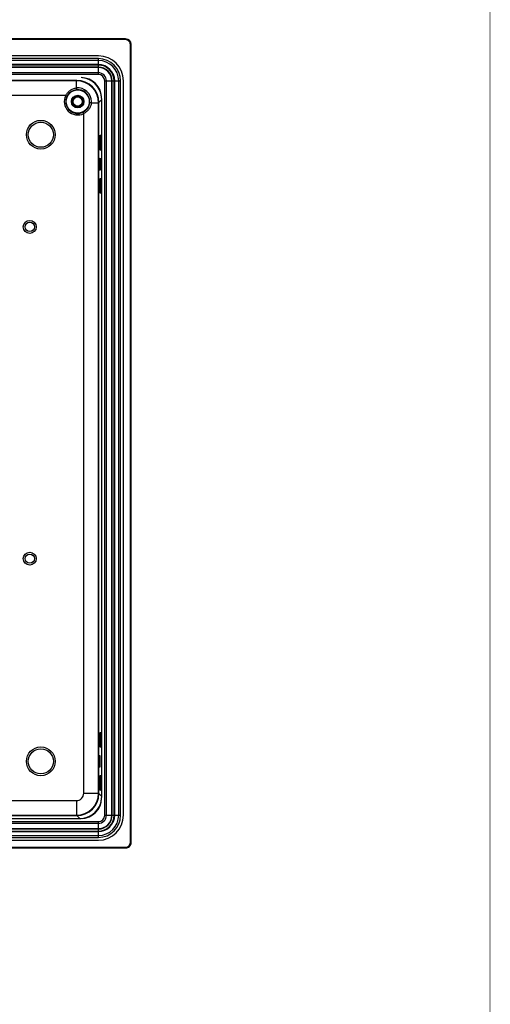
# Model space of a CAD drawing. Header units: millimetres. Extents: x 0 to 1189, y 0 to 841.
# Tile 29 of 29: x 1062 to 1189, y 319 to 587. Entities that reach past the tile are written whole.
import ezdxf

# ---------------------------------------------------------------- set-up
doc = ezdxf.new("R2010")
doc.units = ezdxf.units.MM
doc.header["$LTSCALE"] = 65.395
doc.layers.get('0').update_dxf_attribs({"linetype": 'CONTINUOUS'})
doc.layers.add('11_COMPONENTS', color=7, linetype='CONTINUOUS')

msp = doc.modelspace()

# ---------------------------------------------------------------- linework, layer by layer
at = {"color": 7, "linetype": 'Continuous', "const_width": 0.2}
msp.add_lwpolyline([(1189.1, 0.1), (1189.1, 841.1)], dxfattribs=at)
at = {"layer": '11_COMPONENTS', "color": 7, "linetype": 'Continuous'}
for p, q in [((1090.272, 581.328), (817.285, 581.328)), ((1090.272, 581.128), (817.285, 581.128)), ((1090.272, 581.128), (1090.272, 581.328)), ((1091.572, 363.341), (1091.572, 579.828)), ((1091.572, 579.828), (1091.772, 579.828)), ((1091.772, 363.341), (1091.772, 579.828)), ((1082.879, 576.735), (825.679, 576.735)), ((1082.879, 575.974), (825.679, 575.974)), ((1082.879, 575.454), (825.679, 575.454)), ((1082.879, 574.371), (825.679, 574.371)), ((1082.879, 571.68), (1082.879, 575.974)), ((1082.879, 574.237), (825.679, 574.237)), ((1082.879, 573.673), (922.122, 573.673)), ((1082.879, 573.587), (922.124, 573.587)), ((1082.879, 572.142), (922.162, 572.142)), ((1082.879, 571.68), (922.175, 571.68)), ((1077.011, 570.063), (831.547, 570.063)), ((1076.993, 570.046), (831.564, 570.046)), ((1076.919, 569.971), (831.639, 569.971)), ((1076.919, 569.971), (1076.993, 570.046)), ((1076.919, 568.029), (1076.919, 569.971)), ((1084.624, 370.735), (1084.624, 569.935)), ((1084.624, 569.935), (1088.918, 569.935)), ((1085.086, 370.735), (1085.086, 569.935)), ((1086.531, 370.735), (1086.531, 569.935)), ((1086.617, 370.735), (1086.617, 569.935)), ((1087.181, 370.735), (1087.181, 569.935)), ((1087.315, 370.735), (1087.315, 569.935)), ((1088.398, 370.735), (1088.398, 569.935)), ((1088.918, 370.735), (1088.918, 569.935)), ((1089.679, 370.735), (1089.679, 569.935)), ((1074.033, 565.973), (834.525, 565.973)), ((1074.033, 565.973), (1074.389, 565.793)), ((1080.973, 563.974), (1082.915, 563.974)), ((1082.915, 563.974), (1082.99, 564.049)), ((1082.915, 376.695), (1082.915, 563.974)), ((1082.99, 376.62), (1082.99, 564.049)), ((1083.007, 564.067), (1083.814, 564.873)), ((1083.007, 376.603), (1083.007, 564.067)), ((1083.814, 375.796), (1083.814, 564.873)), ((1078.917, 561.089), (1078.737, 561.445)), ((1078.917, 376.695), (1078.917, 561.089)), ((1083.395, 555.008), (1083.585, 555.198)), ((1083.395, 555.188), (1083.585, 555.198)), ((1083.395, 551.182), (1083.395, 555.188)), ((1083.585, 555.198), (1083.585, 551.172)), ((1083.395, 551.361), (1083.585, 551.172)), ((1083.585, 551.172), (1083.395, 551.182)), ((1083.155, 548.753), (1083.336, 548.935)), ((1083.155, 548.925), (1083.336, 548.935)), ((1083.155, 545.744), (1083.155, 548.925)), ((1083.336, 548.935), (1083.336, 545.735)), ((1083.155, 545.916), (1083.336, 545.735)), ((1083.336, 545.735), (1083.155, 545.744)), ((1083.395, 543.308), (1083.585, 543.498)), ((1083.395, 543.488), (1083.585, 543.498)), ((1083.395, 539.482), (1083.395, 543.488)), ((1083.585, 543.498), (1083.585, 539.472)), ((1083.395, 539.661), (1083.585, 539.472)), ((1083.585, 539.472), (1083.395, 539.482)), ((1083.361, 393.186), (1083.55, 393.196)), ((1083.361, 393.007), (1083.55, 393.196)), ((1083.361, 389.184), (1083.361, 393.186)), ((1083.55, 393.196), (1083.55, 389.174)), ((1083.361, 389.363), (1083.55, 389.174)), ((1083.55, 389.174), (1083.361, 389.184)), ((1083.12, 386.923), (1083.301, 386.933)), ((1083.12, 386.751), (1083.301, 386.933)), ((1083.12, 383.746), (1083.12, 386.923)), ((1083.301, 386.933), (1083.301, 383.737)), ((1083.12, 383.918), (1083.301, 383.737)), ((1083.301, 383.737), (1083.12, 383.746)), ((1083.361, 381.486), (1083.55, 381.496)), ((1083.361, 381.307), (1083.55, 381.496)), ((1083.361, 377.484), (1083.361, 381.486)), ((1083.55, 381.496), (1083.55, 377.474)), ((1078.917, 376.695), (1082.915, 376.695)), ((1082.915, 376.695), (1082.99, 376.62)), ((1083.361, 377.663), (1083.55, 377.474)), ((1083.55, 377.474), (1083.361, 377.484)), ((831.639, 374.696), (1076.919, 374.696)), ((1076.919, 374.696), (1076.919, 370.699)), ((1083.007, 376.603), (1083.814, 375.796)), ((825.679, 368.989), (1082.879, 368.989)), ((831.547, 370.606), (1077.011, 370.606)), ((831.564, 370.624), (1076.993, 370.624)), ((831.639, 370.699), (1076.919, 370.699)), ((1050.779, 369.8), (1077.817, 369.8)), ((1076.919, 370.699), (1076.993, 370.624)), ((1077.011, 370.606), (1077.817, 369.8)), ((1082.879, 364.696), (1082.879, 368.989)), ((1084.624, 370.735), (1088.918, 370.735)), ((825.679, 368.528), (1082.879, 368.528)), ((825.679, 367.083), (1082.879, 367.083)), ((825.679, 366.997), (1082.879, 366.997)), ((825.679, 366.433), (1082.879, 366.433)), ((825.679, 366.299), (1082.879, 366.299)), ((825.679, 365.215), (1082.879, 365.215)), ((825.679, 364.696), (1082.879, 364.696)), ((825.679, 363.935), (1082.879, 363.935)), ((1091.572, 363.341), (1091.772, 363.341)), ((817.285, 362.042), (1090.272, 362.042)), ((817.285, 361.842), (1090.272, 361.842)), ((1090.272, 362.042), (1090.272, 361.842))]:
    msp.add_line(p, q, dxfattribs=at)
for centre, radius in [((1077.279, 564.335), 3.145), ((1077.279, 564.335), 1.7), ((1077.279, 564.335), 1.5), ((1077.279, 564.335), 1.25), ((1067.279, 555.335), 3.9), ((1067.279, 555.335), 3.4), ((1064.279, 530.335), 1.75), ((1064.279, 530.335), 1.25), ((1064.279, 440.335), 1.75), ((1064.279, 440.335), 1.25), ((1067.279, 385.335), 3.9), ((1067.279, 385.335), 3.4)]:
    msp.add_circle(centre, radius, dxfattribs=at)
for centre, radius, start, end in [((1090.272, 579.828), 1.499, 0.00014, 89.99979), ((1090.273, 579.829), 1.299, 359.98742, 90.01252), ((1082.879, 569.935), 6.8, 0, 90), ((1082.879, 569.935), 6.039, 0, 90), ((1082.879, 569.935), 5.52, 0, 90), ((1082.879, 569.935), 4.436, 0, 90), ((1082.879, 569.935), 4.302, 0, 90), ((1082.879, 569.935), 3.738, 0, 90), ((1082.879, 569.935), 3.652, 0, 90), ((1082.879, 569.935), 2.207, 0, 90), ((1082.879, 569.935), 1.745, 0, 90), ((1076.913, 563.969), 6.002, 0.05117, 89.94883), ((1078.179, 565.235), 5.6, 0, 90), ((1077.298, 564.354), 3.695, 359.80506, 95.89852), ((1077.277, 564.332), 3.233, 0.04049, 95.6454), ((1077.279, 564.335), 3.636, 153.21772, 296.78228), ((1077.279, 564.335), 3.237, 153.21772, 296.78228), ((1077.275, 564.333), 3.234, 354.35438, 0.03749), ((1077.291, 564.354), 3.702, 354.11606, 359.80856), ((1076.913, 376.7), 6.002, 270.05117, 359.94883), ((1076.919, 376.695), 1.998, 269.98713, 0.01287), ((1078.179, 375.435), 5.6, 270, 0), ((1082.879, 370.735), 6.8, 270, 0), ((1082.879, 370.735), 6.039, 270, 0), ((1082.879, 370.735), 5.52, 270, 0), ((1082.879, 370.735), 4.436, 270, 0), ((1082.879, 370.735), 4.302, 270, 0), ((1082.879, 370.735), 3.738, 270, 0), ((1082.879, 370.735), 3.652, 270, 0), ((1082.879, 370.735), 2.207, 270, 0), ((1082.879, 370.735), 1.745, 270, 0), ((1090.273, 363.341), 1.499, 269.99945, 0.00055), ((1090.273, 363.341), 1.299, 269.98642, 0.01358)]:
    msp.add_arc(centre, radius, start, end, dxfattribs=at)
for centre, major_axis, start_param, end_param in [((1076.986, 564.042), (4.248, 4.248), -0.7847892, 0.7847892), ((1077.003, 564.059), (4.248, 4.248), -0.7847892, 0.7847892), ((1077.81, 564.866), (4.248, 4.248), -0.6522411, 0.6522411), ((1077.81, 564.866), (4.248, 4.248), -0.7847892, -0.737052), ((1076.986, 376.628), (-4.248, 4.248), -3.9263818, -2.3568035), ((1077.003, 376.61), (-4.248, 4.248), -3.9263818, -2.3568035), ((1077.81, 375.803), (4.248, -4.248), -0.6522411, 0.6522411), ((1077.81, 375.803), (4.248, -4.248), 0.737052, 0.7847892), ((1077.81, 375.803), (-4.248, 4.248), -3.9263818, -3.8786446)]:
    msp.add_ellipse(centre, major_axis=major_axis, ratio=0.9987828, start_param=start_param, end_param=end_param, dxfattribs=at)
for points, knots in [([(1074.033, 565.973), (1074.169, 566.249), (1074.509, 566.77), (1075.192, 567.402), (1076.008, 567.848), (1076.613, 567.997), (1076.919, 568.029)], [0, 0, 0, 0, 0.2502975, 0.5002414, 0.7499836, 1, 1, 1, 1]), ([(1074.389, 565.793), (1074.631, 566.271), (1075.369, 567.118), (1076.426, 567.497), (1076.959, 567.549)], [0, 0, 0, 0, 0.5001526, 1, 1, 1, 1]), ([(1076.918, 568.029), (1076.924, 567.972), (1076.935, 567.863), (1076.947, 567.733), (1076.954, 567.645), (1076.958, 567.598), (1076.958, 567.568), (1076.96, 567.553), (1076.959, 567.549)], [0, 0, 0, 0, 0.3587869, 0.6821986, 0.8112505, 0.9100291, 0.9739233, 1, 1, 1, 1]), ([(1080.494, 564.014), (1080.441, 563.482), (1080.062, 562.425), (1079.215, 561.687), (1078.737, 561.445)], [0, 0, 0, 0, 0.499877, 1, 1, 1, 1]), ([(1080.973, 563.974), (1080.941, 563.669), (1080.792, 563.064), (1080.346, 562.248), (1079.713, 561.565), (1079.193, 561.224), (1078.917, 561.089)], [0, 0, 0, 0, 0.2500263, 0.499789, 0.749757, 1, 1, 1, 1]), ([(1080.973, 563.975), (1080.916, 563.981), (1080.807, 563.991), (1080.677, 564.003), (1080.589, 564.01), (1080.542, 564.014), (1080.513, 564.014), (1080.497, 564.016), (1080.494, 564.014)], [0, 0, 0, 0, 0.3587829, 0.6821753, 0.8112186, 0.9099934, 0.973893, 1, 1, 1, 1])]:
    msp.add_open_spline(points, degree=3, knots=knots, dxfattribs=at)

doc.saveas('drawing.dxf')
